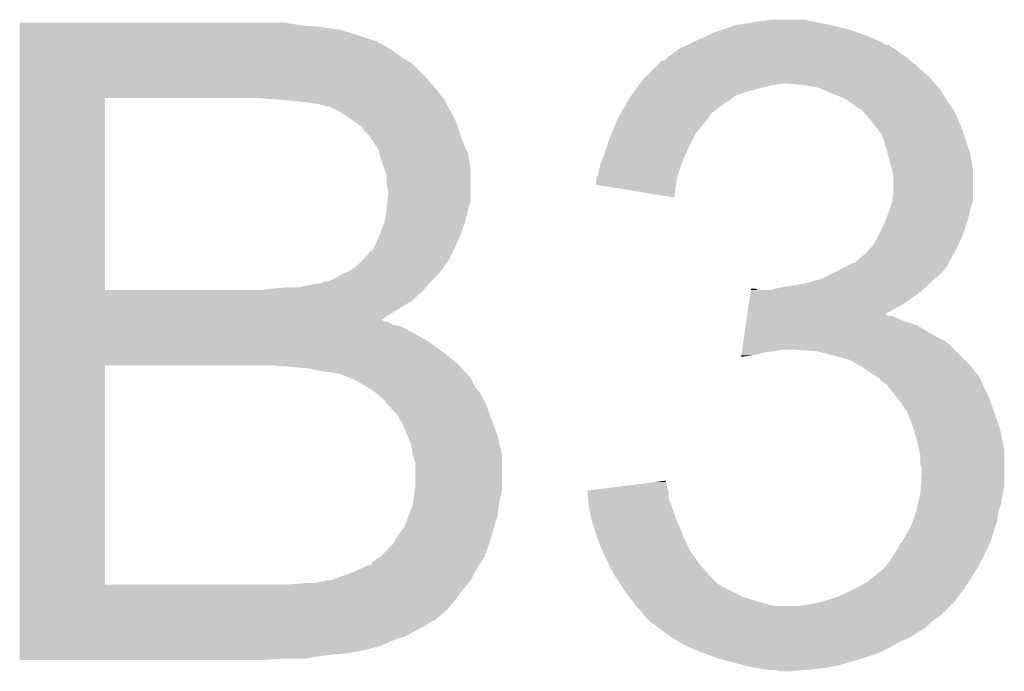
# Model space of a CAD drawing. Extents: x -4 to 126, y -8 to 66.
# Tile 172 of 256: x 98.1 to 99.86, y 0.19 to 1.35. Entities that reach past the tile are written whole.
import ezdxf

# ---------------------------------------------------------------- set-up
doc = ezdxf.new("R2010")
doc.units = 0
doc.layers.add('CLICKER_2_FOR_TMPM4L4A_V104_GTO', color=11, linetype='CONTINUOUS')

msp = doc.modelspace()

# ---------------------------------------------------------------- linework, layer by layer
at = {"layer": 'CLICKER_2_FOR_TMPM4L4A_V104_GTO'}
for points in [[(98.0999, 1.33858), (98.099902, 1.34366), (98.602798, 1.33858), (98.572322, 1.34366)], [(98.0999, 1.33604), (98.0999, 1.33858), (98.63582, 1.33604), (98.602798, 1.33858)], [(98.0999, 1.33096), (98.0999, 1.33604), (98.671382, 1.33096), (98.63582, 1.33604)], [(99.35464, 1.33096), (99.3775, 1.33858), (99.580698, 1.33096), (99.55022, 1.33858)], [(99.3775, 1.33858), (99.406284, 1.34366), (99.55022, 1.33858), (99.52482, 1.34366)], [(99.406284, 1.34366), (99.420678, 1.3462), (99.52482, 1.34366), (99.51339, 1.3462)], [(99.420678, 1.3462), (99.443542, 1.34874), (99.51339, 1.3462), (99.501958, 1.34874)], [(98.0999, 1.3208), (98.0999, 1.33096), (98.7044, 1.3208), (98.671382, 1.33096)], [(98.0999, 1.31064), (98.0999, 1.3208), (98.734884, 1.31064), (98.7044, 1.3208)], [(99.30638, 1.31064), (99.328394, 1.3208), (99.633536, 1.31064), (99.61118, 1.3208)], [(99.328394, 1.3208), (99.339402, 1.32588), (99.61118, 1.3208), (99.59594, 1.32588)], [(99.339402, 1.32588), (99.35464, 1.33096), (99.59594, 1.32588), (99.580698, 1.33096)], [(98.0999, 1.310634), (98.0999, 1.31064), (98.737426, 1.310634), (98.734884, 1.31064)], [(98.0999, 1.308098), (98.0999, 1.310634), (98.739964, 1.308098), (98.737426, 1.310634)], [(98.0999, 1.30302), (98.0999, 1.308098), (98.750118, 1.30302), (98.739964, 1.308098)], [(98.0999, 1.295402), (98.0999, 1.30302), (98.76282, 1.295402), (98.750118, 1.30302)], [(99.27844, 1.29794), (99.291134, 1.303018), (99.659442, 1.29794), (99.651824, 1.303018)], [(99.291134, 1.303018), (99.29114, 1.30302), (99.651824, 1.303018), (99.651818, 1.30302)], [(99.29114, 1.30302), (99.296212, 1.305556), (99.651818, 1.30302), (99.641678, 1.305556)], [(99.296212, 1.305556), (99.301256, 1.308078), (99.641678, 1.305556), (99.64166, 1.308078)], [(99.301256, 1.308078), (99.3013, 1.3081), (99.64166, 1.308078), (99.639124, 1.3081)], [(99.3013, 1.3081), (99.30638, 1.31064), (99.639124, 1.3081), (99.633536, 1.31064)], [(98.0999, 1.2827), (98.0999, 1.295402), (98.7806, 1.2827), (98.76282, 1.295402)], [(99.258122, 1.2827), (99.271666, 1.29286), (99.681284, 1.2827), (99.66706, 1.29286)], [(99.271666, 1.29286), (99.27844, 1.29794), (99.66706, 1.29286), (99.659442, 1.29794)], [(98.0999, 1.269998), (98.0999, 1.2827), (98.800922, 1.269998), (98.7806, 1.2827)], [(98.0999, 1.24968), (98.0999, 1.269998), (98.82124, 1.24968), (98.800922, 1.269998)], [(99.235264, 1.26492), (99.245426, 1.27508), (99.70262, 1.26492), (99.690768, 1.27508)], [(99.245426, 1.27508), (99.247964, 1.275082), (99.690768, 1.27508), (99.690766, 1.275082)], [(99.247964, 1.275082), (99.25304, 1.277622), (99.690766, 1.275082), (99.687802, 1.277622)], [(99.25304, 1.277622), (99.255578, 1.28016), (99.687802, 1.277622), (99.68484, 1.28016)], [(99.255578, 1.28016), (99.258122, 1.2827), (99.68484, 1.28016), (99.681284, 1.2827)], [(98.099898, 1.226822), (98.0999, 1.24968), (98.841558, 1.226822), (98.82124, 1.24968)], [(99.21748, 1.24714), (99.235264, 1.26492), (99.72294, 1.24714), (99.70262, 1.26492)], [(99.197884, 1.22174), (99.205142, 1.2319), (99.402902, 1.22174), (99.44354, 1.2319)], [(99.205142, 1.2319), (99.206956, 1.23444), (99.44354, 1.2319), (99.458778, 1.23444)], [(99.206956, 1.23444), (99.212402, 1.242062), (99.73423, 1.23444), (99.727454, 1.242062)], [(99.212402, 1.242062), (99.21748, 1.24714), (99.727454, 1.242062), (99.72294, 1.24714)], [(99.50196, 1.2319), (99.471482, 1.23444), (99.736488, 1.2319), (99.73423, 1.23444)], [(99.527358, 1.22682), (99.50196, 1.2319), (99.741004, 1.22682), (99.736488, 1.2319)], [(98.099898, 1.20904), (98.099898, 1.226822), (98.855388, 1.20904), (98.841558, 1.226822)], [(99.187, 1.206502), (99.19244, 1.214118), (99.368612, 1.206502), (99.380036, 1.214118)], [(99.19244, 1.214118), (99.197884, 1.22174), (99.380036, 1.214118), (99.402902, 1.22174)], [(99.53308, 1.224278), (99.527358, 1.22682), (99.743262, 1.224278), (99.741004, 1.22682)], [(99.55022, 1.21666), (99.53308, 1.224278), (99.747834, 1.21666), (99.743262, 1.224278)], [(99.57054, 1.20904), (99.55022, 1.21666), (99.752406, 1.20904), (99.747834, 1.21666)], [(98.099892, 0.866162), (98.099898, 1.20904), (98.25228, 0.866162), (98.252302, 1.20904)], [(98.55708, 1.2065), (98.52152, 1.20904), (98.857364, 1.2065), (98.855388, 1.20904)], [(98.58502, 1.20396), (98.55708, 1.2065), (98.85934, 1.20396), (98.857364, 1.2065)], [(98.58504, 1.203958), (98.58502, 1.20396), (98.85934, 1.203958), (98.85934, 1.20396)], [(98.61042, 1.20142), (98.58504, 1.203958), (98.86061, 1.20142), (98.85934, 1.203958)], [(98.628198, 1.19888), (98.61042, 1.20142), (98.86188, 1.19888), (98.86061, 1.20142)], [(98.6409, 1.196338), (98.628198, 1.19888), (98.863152, 1.196338), (98.86188, 1.19888)], [(98.648524, 1.1938), (98.6409, 1.196338), (98.864422, 1.1938), (98.863152, 1.196338)], [(99.173934, 1.183638), (99.182644, 1.19888), (99.33686, 1.183638), (99.35718, 1.19888)], [(99.182644, 1.19888), (99.187, 1.206502), (99.35718, 1.19888), (99.368612, 1.206502)], [(99.58578, 1.19888), (99.57054, 1.20904), (99.758502, 1.19888), (99.752406, 1.20904)], [(99.585784, 1.198878), (99.58578, 1.19888), (99.758502, 1.198878), (99.758502, 1.19888)], [(99.589168, 1.19634), (99.585784, 1.198878), (99.76104, 1.19634), (99.758502, 1.198878)], [(99.59594, 1.191262), (99.589168, 1.19634), (99.764426, 1.191262), (99.76104, 1.19634)], [(98.651064, 1.193798), (98.648524, 1.1938), (98.864422, 1.193798), (98.864422, 1.1938)], [(98.662908, 1.188722), (98.651064, 1.193798), (98.86696, 1.188722), (98.864422, 1.193798)], [(98.668842, 1.186178), (98.662908, 1.188722), (98.868486, 1.186178), (98.86696, 1.188722)], [(98.684084, 1.176018), (98.668842, 1.186178), (98.87458, 1.176018), (98.868486, 1.186178)], [(99.16813, 1.17348), (99.172484, 1.1811), (99.32924, 1.17348), (99.33432, 1.1811)], [(99.172484, 1.1811), (99.173934, 1.183638), (99.33432, 1.1811), (99.33686, 1.183638)], [(99.601026, 1.188718), (99.59594, 1.191262), (99.76612, 1.188718), (99.764426, 1.191262)], [(99.606086, 1.186186), (99.601026, 1.188718), (99.767388, 1.186186), (99.76612, 1.188718)], [(99.6061, 1.183646), (99.606086, 1.186186), (99.768658, 1.183646), (99.767388, 1.186186)], [(99.614994, 1.17348), (99.6061, 1.183646), (99.77374, 1.17348), (99.768658, 1.183646)], [(98.69932, 1.16586), (98.684084, 1.176018), (98.878936, 1.16586), (98.87458, 1.176018)], [(98.70948, 1.15824), (98.69932, 1.16586), (98.882202, 1.15824), (98.878936, 1.16586)], [(99.156518, 1.145536), (99.162614, 1.16078), (99.306378, 1.145536), (99.31908, 1.16078)], [(99.162614, 1.16078), (99.16668, 1.170942), (99.31908, 1.16078), (99.327208, 1.170942)], [(99.16668, 1.170942), (99.16813, 1.17348), (99.327208, 1.170942), (99.32924, 1.17348)], [(99.62388, 1.16332), (99.614994, 1.17348), (99.778096, 1.16332), (99.77374, 1.17348)], [(99.629596, 1.1557), (99.62388, 1.16332), (99.78136, 1.1557), (99.778096, 1.16332)], [(98.709482, 1.158238), (98.70948, 1.15824), (98.882204, 1.158238), (98.882202, 1.15824)], [(98.717102, 1.14808), (98.709482, 1.158238), (98.88525, 1.14808), (98.882204, 1.158238)], [(98.724722, 1.140456), (98.717102, 1.14808), (98.887536, 1.140456), (98.88525, 1.14808)], [(99.15144, 1.13284), (99.156518, 1.145536), (99.30003, 1.13284), (99.306378, 1.145536)], [(99.639118, 1.143002), (99.629596, 1.1557), (99.785594, 1.143002), (99.78136, 1.1557)], [(99.64674, 1.120138), (99.639118, 1.143002), (99.793214, 1.120138), (99.785594, 1.143002)], [(98.727262, 1.13538), (98.724722, 1.140456), (98.889058, 1.13538), (98.887536, 1.140456)], [(98.7298, 1.13284), (98.727262, 1.13538), (98.88982, 1.13284), (98.889058, 1.13538)], [(98.729802, 1.132838), (98.7298, 1.13284), (98.88982, 1.132838), (98.88982, 1.13284)], [(98.739962, 1.1176), (98.729802, 1.132838), (98.896594, 1.1176), (98.88982, 1.132838)], [(99.14128, 1.102358), (99.1489, 1.12522), (99.285828, 1.102358), (99.29622, 1.12522)], [(99.1489, 1.12522), (99.15144, 1.13284), (99.29622, 1.12522), (99.30003, 1.13284)], [(98.74214, 1.109978), (98.739962, 1.1176), (98.89998, 1.109978), (98.896594, 1.1176)], [(98.74504, 1.09982), (98.74214, 1.109978), (98.901828, 1.09982), (98.89998, 1.109978)], [(99.64928, 1.10998), (99.64674, 1.120138), (99.7966, 1.10998), (99.793214, 1.120138)], [(99.65182, 1.09982), (99.64928, 1.10998), (99.798448, 1.09982), (99.7966, 1.10998)], [(98.750968, 1.082038), (98.74504, 1.09982), (98.90506, 1.082038), (98.901828, 1.09982)], [(99.136202, 1.089662), (99.139248, 1.097278), (99.28098, 1.089662), (99.28352, 1.097278)], [(99.139248, 1.097278), (99.14128, 1.102358), (99.28352, 1.097278), (99.285828, 1.102358)], [(99.6569, 1.08204), (99.65182, 1.09982), (99.80168, 1.08204), (99.798448, 1.09982)], [(98.7552, 1.069336), (98.750968, 1.082038), (98.90506, 1.069336), (98.90506, 1.082038)], [(99.130272, 1.066798), (99.13366, 1.076962), (99.27336, 1.066798), (99.276748, 1.076962)], [(99.13366, 1.076962), (99.136202, 1.089662), (99.276748, 1.076962), (99.28098, 1.089662)], [(99.656902, 1.082038), (99.6569, 1.08204), (99.80168, 1.082038), (99.80168, 1.08204)], [(99.65944, 1.069342), (99.656902, 1.082038), (99.80168, 1.069342), (99.80168, 1.082038)], [(98.7552, 1.054098), (98.7552, 1.069336), (98.90506, 1.054098), (98.90506, 1.069336)], [(99.12858, 1.054118), (99.128582, 1.061722), (99.27154, 1.054118), (99.27263, 1.061722)], [(99.128582, 1.061722), (99.130272, 1.066798), (99.27263, 1.061722), (99.27336, 1.066798)], [(99.65944, 1.038862), (99.65944, 1.069342), (99.80168, 1.038862), (99.80168, 1.069342)], [(98.75774, 1.043938), (98.7552, 1.054098), (98.90506, 1.043938), (98.90506, 1.054098)], [(98.75774, 1.03632), (98.75774, 1.043938), (98.90506, 1.03632), (98.90506, 1.043938)], [(99.268258, 1.031244), (99.12858, 1.054118), (99.268258, 1.031244), (99.27154, 1.054118)], [(99.657624, 1.026156), (99.65944, 1.038862), (99.80168, 1.026156), (99.80168, 1.038862)], [(98.7552, 1.01346), (98.75661, 1.026156), (98.90143, 1.01346), (98.90506, 1.026156)], [(98.75661, 1.026156), (98.75774, 1.03632), (98.90506, 1.026156), (98.90506, 1.03632)], [(99.65228, 1.00838), (99.6569, 1.021082), (99.7966, 1.00838), (99.800228, 1.021082)], [(99.6569, 1.021082), (99.657624, 1.026156), (99.800228, 1.021082), (99.80168, 1.026156)], [(98.752658, 0.993138), (98.754564, 1.00838), (98.896168, 0.993138), (98.89998, 1.00838)], [(98.754564, 1.00838), (98.7552, 1.01346), (98.89998, 1.00838), (98.90143, 1.01346)], [(99.64674, 0.99314), (99.65228, 1.00838), (99.792788, 0.99314), (99.7966, 1.00838)], [(98.74758, 0.9779), (98.750966, 0.988062), (98.891512, 0.9779), (98.8949, 0.988062)], [(98.750966, 0.988062), (98.752658, 0.993138), (98.8949, 0.988062), (98.896168, 0.993138)], [(99.63658, 0.970278), (99.644482, 0.988062), (99.785592, 0.970278), (99.79152, 0.988062)], [(99.644482, 0.988062), (99.64674, 0.99314), (99.79152, 0.988062), (99.792788, 0.99314)], [(98.7425, 0.965202), (98.74758, 0.9779), (98.88728, 0.965202), (98.891512, 0.9779)], [(99.633758, 0.965202), (99.63658, 0.970278), (99.7839, 0.965202), (99.785592, 0.970278)], [(98.73233, 0.94234), (98.73742, 0.9525), (98.87712, 0.94234), (98.881634, 0.9525)], [(98.73742, 0.9525), (98.7425, 0.965202), (98.881634, 0.9525), (98.88728, 0.965202)], [(99.623882, 0.947422), (99.633758, 0.965202), (99.775998, 0.947422), (99.7839, 0.965202)], [(98.7171, 0.92456), (98.727254, 0.937252), (98.868228, 0.92456), (98.874574, 0.937252)], [(98.727254, 0.937252), (98.729786, 0.93726), (98.874574, 0.937252), (98.874578, 0.93726)], [(98.729786, 0.93726), (98.73233, 0.94234), (98.874578, 0.93726), (98.87712, 0.94234)], [(99.598482, 0.922022), (99.611182, 0.932182), (99.762452, 0.922022), (99.768096, 0.932182)], [(99.611182, 0.932182), (99.619646, 0.94234), (99.768096, 0.932182), (99.77374, 0.94234)], [(99.619646, 0.94234), (99.623882, 0.947422), (99.77374, 0.94234), (99.775998, 0.947422)], [(98.70186, 0.90932), (98.70694, 0.9144), (98.858492, 0.90932), (98.86188, 0.9144)], [(98.70694, 0.9144), (98.70948, 0.91694), (98.86188, 0.9144), (98.864418, 0.91694)], [(98.70948, 0.91694), (98.7171, 0.92456), (98.864418, 0.91694), (98.868228, 0.92456)], [(99.57647, 0.90932), (99.585786, 0.9144), (99.75596, 0.90932), (99.7585, 0.9144)], [(99.585786, 0.9144), (99.590866, 0.914406), (99.7585, 0.9144), (99.758502, 0.914406)], [(99.590866, 0.914406), (99.59594, 0.91948), (99.758502, 0.914406), (99.76104, 0.91948)], [(99.59594, 0.91948), (99.598482, 0.922022), (99.76104, 0.91948), (99.762452, 0.922022)], [(98.673918, 0.89408), (98.68662, 0.89916), (98.84664, 0.89408), (98.850704, 0.89916)], [(98.68662, 0.89916), (98.69805, 0.90678), (98.850704, 0.89916), (98.8568, 0.90678)], [(98.69805, 0.90678), (98.70186, 0.90932), (98.8568, 0.90678), (98.858492, 0.90932)], [(99.53244, 0.88646), (99.552756, 0.896618), (99.733606, 0.88646), (99.745798, 0.896618)], [(99.552756, 0.896618), (99.55784, 0.89916), (99.745798, 0.896618), (99.74783, 0.89916)], [(99.55784, 0.89916), (99.57647, 0.90932), (99.74783, 0.89916), (99.75596, 0.90932)], [(98.640894, 0.878838), (98.643434, 0.881374), (98.83176, 0.878838), (98.833934, 0.881374)], [(98.643434, 0.881374), (98.651056, 0.88138), (98.833934, 0.881374), (98.83394, 0.88138)], [(98.651056, 0.88138), (98.66122, 0.88646), (98.83394, 0.88138), (98.83902, 0.88646)], [(98.66122, 0.88646), (98.673918, 0.89408), (98.83902, 0.88646), (98.84664, 0.89408)], [(99.5045, 0.87884), (99.523134, 0.883922), (99.725478, 0.87884), (99.730562, 0.883922)], [(99.523134, 0.883922), (99.53244, 0.88646), (99.730562, 0.883922), (99.733606, 0.88646)], [(98.099892, 0.86614), (98.099892, 0.866162), (98.531678, 0.86614), (98.25228, 0.866162)], [(98.099892, 0.863598), (98.099892, 0.86614), (98.8187, 0.863598), (98.820878, 0.86614)], [(98.099892, 0.845818), (98.099892, 0.863598), (98.798378, 0.845818), (98.8187, 0.863598)], [(98.531678, 0.86614), (98.552, 0.86868), (98.820878, 0.86614), (98.823054, 0.86868)], [(98.552, 0.86868), (98.5774, 0.87122), (98.823054, 0.86868), (98.825232, 0.87122)], [(98.600258, 0.87122), (98.623122, 0.8763), (98.825232, 0.87122), (98.829586, 0.8763)], [(98.623122, 0.8763), (98.640894, 0.878838), (98.829586, 0.8763), (98.83176, 0.878838)], [(99.403234, 0.85344), (99.405088, 0.86614), (99.695, 0.85344), (99.71193, 0.86614)], [(99.405088, 0.86614), (99.405458, 0.868678), (99.418144, 0.86614), (99.413064, 0.868678)], [(99.405458, 0.868678), (99.40546, 0.86868), (99.413064, 0.868678), (99.40546, 0.86868)], [(99.441004, 0.86614), (99.449892, 0.86868), (99.71193, 0.86614), (99.715318, 0.86868)], [(99.449892, 0.86868), (99.458782, 0.87122), (99.715318, 0.86868), (99.717858, 0.87122)], [(99.458782, 0.87122), (99.479098, 0.87376), (99.717858, 0.87122), (99.720398, 0.87376)], [(99.479098, 0.87376), (99.5045, 0.87884), (99.720398, 0.87376), (99.725478, 0.87884)], [(98.099892, 0.83058), (98.099892, 0.845818), (98.77298, 0.83058), (98.798378, 0.845818)], [(99.40101, 0.838202), (99.403234, 0.85344), (99.672142, 0.838202), (99.695, 0.85344)], [(98.09989, 0.8128), (98.099892, 0.83058), (98.745114, 0.8128), (98.77298, 0.83058)], [(99.398784, 0.82296), (99.40101, 0.838202), (99.644286, 0.82296), (99.672142, 0.838202)], [(98.09989, 0.812794), (98.09989, 0.8128), (98.747586, 0.812794), (98.745114, 0.8128)], [(98.09989, 0.81026), (98.09989, 0.812794), (98.750126, 0.81026), (98.747586, 0.812794)], [(98.09989, 0.810256), (98.09989, 0.81026), (98.755206, 0.810256), (98.750126, 0.81026)], [(98.09989, 0.805178), (98.09989, 0.810256), (98.762822, 0.805178), (98.755206, 0.810256)], [(99.395818, 0.80264), (99.39693, 0.81026), (99.702622, 0.80264), (99.67976, 0.81026)], [(99.39693, 0.81026), (99.398042, 0.81788), (99.67976, 0.81026), (99.661978, 0.81788)], [(99.398042, 0.81788), (99.398412, 0.820418), (99.661978, 0.81788), (99.654362, 0.820418)], [(99.398412, 0.820418), (99.398414, 0.82042), (99.654362, 0.820418), (99.649286, 0.82042)], [(99.398414, 0.82042), (99.398784, 0.822954), (99.649286, 0.82042), (99.646746, 0.822954)], [(99.398784, 0.822954), (99.398784, 0.82296), (99.646746, 0.822954), (99.644286, 0.82296)], [(98.09989, 0.8001), (98.09989, 0.805178), (98.783142, 0.8001), (98.762822, 0.805178)], [(98.09989, 0.7747), (98.09989, 0.8001), (98.828862, 0.7747), (98.783142, 0.8001)], [(99.393592, 0.7874), (99.395818, 0.80264), (99.72802, 0.7874), (99.702622, 0.80264)], [(98.09989, 0.75438), (98.09989, 0.7747), (98.8568, 0.75438), (98.828862, 0.7747)], [(99.391366, 0.772158), (99.393592, 0.7874), (99.75596, 0.772158), (99.72802, 0.7874)], [(99.388772, 0.75438), (99.389142, 0.75692), (99.4283, 0.75438), (99.44608, 0.75692)], [(99.389142, 0.75692), (99.389514, 0.75946), (99.44608, 0.75692), (99.461318, 0.75946)], [(99.389514, 0.75946), (99.391366, 0.772158), (99.768658, 0.75946), (99.75596, 0.772158)], [(99.522278, 0.75692), (99.486722, 0.75946), (99.771198, 0.75692), (99.768658, 0.75946)], [(99.55276, 0.7493), (99.522278, 0.75692), (99.778818, 0.7493), (99.771198, 0.75692)], [(98.09989, 0.73406), (98.09989, 0.75438), (98.8822, 0.73406), (98.8568, 0.75438)], [(99.387664, 0.746788), (99.38803, 0.7493), (99.387664, 0.746788), (99.407978, 0.7493)], [(99.38803, 0.7493), (99.388772, 0.75438), (99.407978, 0.7493), (99.4283, 0.75438)], [(99.580698, 0.741682), (99.55276, 0.7493), (99.786436, 0.741682), (99.778818, 0.7493)], [(99.60356, 0.728982), (99.580698, 0.741682), (99.799136, 0.728982), (99.786436, 0.741682)], [(98.099882, 0.340382), (98.09989, 0.73152), (98.25228, 0.340382), (98.252302, 0.73152)], [(98.09989, 0.73152), (98.09989, 0.73406), (98.884486, 0.73152), (98.8822, 0.73406)], [(98.58502, 0.72898), (98.552, 0.73152), (98.886772, 0.72898), (98.884486, 0.73152)], [(98.612962, 0.72644), (98.58502, 0.72898), (98.889058, 0.72644), (98.886772, 0.72898)], [(98.63836, 0.72136), (98.612962, 0.72644), (98.89363, 0.72136), (98.889058, 0.72644)], [(98.65614, 0.71882), (98.63836, 0.72136), (98.895916, 0.71882), (98.89363, 0.72136)], [(99.607124, 0.726436), (99.60356, 0.728982), (99.801682, 0.726436), (99.799136, 0.728982)], [(99.614228, 0.72136), (99.607124, 0.726436), (99.804222, 0.72136), (99.801682, 0.726436)], [(99.62134, 0.716278), (99.614228, 0.72136), (99.809302, 0.716278), (99.804222, 0.72136)], [(98.671382, 0.716278), (98.65614, 0.71882), (98.898204, 0.716278), (98.895916, 0.71882)], [(98.676464, 0.71374), (98.671382, 0.716278), (98.900488, 0.71374), (98.898204, 0.716278)], [(98.679004, 0.713738), (98.676464, 0.71374), (98.90049, 0.713738), (98.900488, 0.71374)], [(98.69044, 0.708656), (98.679004, 0.713738), (98.905062, 0.708656), (98.90049, 0.713738)], [(98.70186, 0.70358), (98.69044, 0.708656), (98.9076, 0.70358), (98.905062, 0.708656)], [(98.71964, 0.69342), (98.70186, 0.70358), (98.91268, 0.69342), (98.9076, 0.70358)], [(99.62558, 0.713736), (99.62134, 0.716278), (99.811842, 0.713736), (99.809302, 0.716278)], [(99.634038, 0.708662), (99.62558, 0.713736), (99.814018, 0.708662), (99.811842, 0.713736)], [(99.64166, 0.701042), (99.634038, 0.708662), (99.817284, 0.701042), (99.814018, 0.708662)], [(98.73488, 0.68326), (98.71964, 0.69342), (98.92081, 0.68326), (98.91268, 0.69342)], [(99.646736, 0.698502), (99.64166, 0.701042), (99.818372, 0.698502), (99.817284, 0.701042)], [(99.64877, 0.69596), (99.646736, 0.698502), (99.81946, 0.69596), (99.818372, 0.698502)], [(99.66503, 0.675638), (99.64877, 0.69596), (99.82962, 0.675638), (99.81946, 0.69596)], [(98.737932, 0.680718), (98.73488, 0.68326), (98.922842, 0.680718), (98.92081, 0.68326)], [(98.750122, 0.670558), (98.737932, 0.680718), (98.927922, 0.670558), (98.922842, 0.680718)], [(98.757742, 0.6604), (98.750122, 0.670558), (98.933, 0.6604), (98.927922, 0.670558)], [(99.66706, 0.6731), (99.66503, 0.675638), (99.830544, 0.6731), (99.82962, 0.675638)], [(99.684838, 0.647702), (99.66706, 0.6731), (99.83978, 0.647702), (99.830544, 0.6731)], [(98.757744, 0.660398), (98.757742, 0.6604), (98.933, 0.660398), (98.933, 0.6604)], [(98.772982, 0.645158), (98.757744, 0.660398), (98.938542, 0.645158), (98.933, 0.660398)], [(98.78314, 0.62738), (98.772982, 0.645158), (98.945008, 0.62738), (98.938542, 0.645158)], [(99.68484, 0.6477), (99.684838, 0.647702), (99.83978, 0.6477), (99.83978, 0.647702)], [(99.695002, 0.61976), (99.68484, 0.6477), (99.849094, 0.61976), (99.83978, 0.6477)], [(98.792938, 0.604518), (98.78314, 0.62738), (98.95332, 0.604518), (98.945008, 0.62738)], [(99.695766, 0.617218), (99.695002, 0.61976), (99.84994, 0.617218), (99.849094, 0.61976)], [(99.70262, 0.594358), (99.695766, 0.617218), (99.85484, 0.594358), (99.84994, 0.617218)], [(98.79838, 0.591816), (98.792938, 0.604518), (98.956252, 0.591816), (98.95332, 0.604518)], [(98.800922, 0.574038), (98.79838, 0.591816), (98.960354, 0.574038), (98.956252, 0.591816)], [(99.705444, 0.581658), (99.70262, 0.594358), (99.85756, 0.581658), (99.85484, 0.594358)], [(99.7077, 0.571502), (99.705444, 0.581658), (99.85756, 0.571502), (99.85756, 0.581658)], [(98.80177, 0.571498), (98.800922, 0.574038), (98.96094, 0.571498), (98.960354, 0.574038)], [(98.806, 0.558796), (98.80177, 0.571498), (98.96094, 0.558796), (98.96094, 0.571498)], [(99.7077, 0.553724), (99.7077, 0.571502), (99.85756, 0.553724), (99.85756, 0.571502)], [(98.806, 0.51562), (98.806, 0.558796), (98.96094, 0.51562), (98.96094, 0.558796)], [(99.710238, 0.548644), (99.7077, 0.553724), (99.85756, 0.548644), (99.85756, 0.553724)], [(99.71024, 0.538478), (99.710238, 0.548644), (99.85756, 0.538478), (99.85756, 0.548644)], [(99.708606, 0.515618), (99.71024, 0.538478), (99.85756, 0.515618), (99.85756, 0.538478)], [(98.80491, 0.507998), (98.806, 0.51562), (98.96094, 0.507998), (98.96094, 0.51562)], [(99.11336, 0.508), (99.153306, 0.513078), (99.257274, 0.508), (99.255582, 0.513078)], [(99.153306, 0.513078), (99.213218, 0.520694), (99.255582, 0.513078), (99.25558, 0.520694)], [(99.213218, 0.520694), (99.2332, 0.523234), (99.25558, 0.520694), (99.253046, 0.523234)], [(99.2332, 0.523234), (99.25304, 0.525756), (99.253046, 0.523234), (99.25304, 0.525756)], [(99.7077, 0.50292), (99.708606, 0.515618), (99.85502, 0.50292), (99.85756, 0.515618)], [(98.802006, 0.487678), (98.80491, 0.507998), (98.95586, 0.487678), (98.96094, 0.507998)], [(99.11359, 0.505456), (99.11336, 0.508), (99.25812, 0.505456), (99.257274, 0.508)], [(99.114506, 0.495296), (99.11359, 0.505456), (99.258122, 0.495296), (99.25812, 0.505456)], [(99.115652, 0.482602), (99.114506, 0.495296), (99.2632, 0.482602), (99.258122, 0.495296)], [(99.704182, 0.487678), (99.7077, 0.50292), (99.852478, 0.487678), (99.85502, 0.50292)], [(98.794822, 0.464818), (98.800918, 0.480058), (98.95332, 0.464818), (98.955012, 0.480058)], [(98.800918, 0.480058), (98.802006, 0.487678), (98.955012, 0.480058), (98.95586, 0.487678)], [(99.11588, 0.48006), (99.115652, 0.482602), (99.264048, 0.48006), (99.2632, 0.482602)], [(99.119944, 0.459742), (99.11588, 0.48006), (99.27082, 0.459742), (99.264048, 0.48006)], [(99.700664, 0.472438), (99.704182, 0.487678), (99.8474, 0.472438), (99.852478, 0.487678)], [(98.79076, 0.454662), (98.794822, 0.464818), (98.950272, 0.454662), (98.95332, 0.464818)], [(99.12096, 0.454662), (99.119944, 0.459742), (99.272938, 0.454662), (99.27082, 0.459742)], [(99.694536, 0.454658), (99.70008, 0.469902), (99.84486, 0.454658), (99.847036, 0.469902)], [(99.70008, 0.469902), (99.700664, 0.472438), (99.847036, 0.469902), (99.8474, 0.472438)], [(98.78314, 0.43942), (98.785678, 0.44196), (98.9457, 0.43942), (98.946462, 0.44196)], [(98.785678, 0.44196), (98.78822, 0.44704), (98.946462, 0.44196), (98.947986, 0.44704)], [(98.78822, 0.44704), (98.79076, 0.454662), (98.947986, 0.44704), (98.950272, 0.454662)], [(99.129428, 0.42926), (99.12096, 0.454662), (99.28352, 0.42926), (99.272938, 0.454662)], [(99.67468, 0.41656), (99.68992, 0.44196), (99.832952, 0.41656), (99.84089, 0.44196)], [(99.68992, 0.44196), (99.694536, 0.454658), (99.84089, 0.44196), (99.84486, 0.454658)], [(98.766882, 0.41402), (98.77298, 0.424182), (98.938082, 0.41402), (98.94113, 0.424182)], [(98.77298, 0.424182), (98.78314, 0.43942), (98.94113, 0.424182), (98.9457, 0.43942)], [(99.1362, 0.408942), (99.129428, 0.42926), (99.292758, 0.408942), (99.28352, 0.42926)], [(98.74504, 0.39116), (98.765358, 0.411478), (98.929764, 0.39116), (98.937156, 0.411478)], [(98.765358, 0.411478), (98.766882, 0.41402), (98.937156, 0.411478), (98.938082, 0.41402)], [(99.139758, 0.401318), (99.1362, 0.408942), (99.296222, 0.401318), (99.292758, 0.408942)], [(99.66198, 0.39624), (99.673092, 0.41402), (99.823268, 0.39624), (99.83216, 0.41402)], [(99.673092, 0.41402), (99.67468, 0.41656), (99.83216, 0.41402), (99.832952, 0.41656)], [(98.737422, 0.38608), (98.74504, 0.39116), (98.927916, 0.38608), (98.929764, 0.39116)], [(99.151612, 0.375918), (99.139758, 0.401318), (99.314002, 0.375918), (99.296222, 0.401318)], [(99.65182, 0.381), (99.66198, 0.39624), (99.815648, 0.381), (99.823268, 0.39624)], [(98.69678, 0.36322), (98.724716, 0.375918), (98.91268, 0.36322), (98.920296, 0.375918)], [(98.724716, 0.375918), (98.727246, 0.37592), (98.920296, 0.375918), (98.920298, 0.37592)], [(98.727246, 0.375922), (98.729798, 0.380994), (98.9203, 0.375922), (98.923682, 0.380994)], [(98.727246, 0.37592), (98.727246, 0.375922), (98.920298, 0.37592), (98.9203, 0.375922)], [(98.729798, 0.380994), (98.733614, 0.38354), (98.923682, 0.380994), (98.92538, 0.38354)], [(98.733614, 0.38354), (98.737422, 0.38608), (98.92538, 0.38354), (98.927916, 0.38608)], [(99.15398, 0.37084), (99.151612, 0.375918), (99.318516, 0.37084), (99.314002, 0.375918)], [(99.164142, 0.35306), (99.15398, 0.37084), (99.33432, 0.35306), (99.318516, 0.37084)], [(99.64166, 0.3683), (99.6442, 0.370842), (99.808664, 0.3683), (99.810252, 0.370842)], [(99.6442, 0.370842), (99.646104, 0.373382), (99.810252, 0.370842), (99.81184, 0.373382)], [(99.646104, 0.373382), (99.65182, 0.381), (99.81184, 0.373382), (99.815648, 0.381)], [(98.656136, 0.34798), (98.66884, 0.35306), (98.90506, 0.34798), (98.9076, 0.35306)], [(98.66884, 0.35306), (98.69678, 0.36322), (98.9076, 0.35306), (98.91268, 0.36322)], [(99.164142, 0.353058), (99.164142, 0.35306), (99.334322, 0.353058), (99.33432, 0.35306)], [(99.170916, 0.342898), (99.164142, 0.353058), (99.344482, 0.342898), (99.334322, 0.353058)], [(99.613718, 0.34544), (99.623032, 0.35306), (99.79406, 0.34544), (99.79914, 0.35306)], [(99.623032, 0.35306), (99.64166, 0.3683), (99.79914, 0.35306), (99.808664, 0.3683)], [(98.099882, 0.34036), (98.099882, 0.340382), (98.577402, 0.34036), (98.25228, 0.340382)], [(98.099882, 0.330202), (98.099882, 0.34036), (98.88982, 0.330202), (98.898526, 0.34036)], [(98.577402, 0.34036), (98.61042, 0.3429), (98.898526, 0.34036), (98.900704, 0.3429)], [(98.625658, 0.3429), (98.638358, 0.34544), (98.900704, 0.3429), (98.902882, 0.34544)], [(98.640896, 0.34544), (98.645976, 0.347978), (98.902882, 0.34544), (98.905058, 0.347978)], [(98.645976, 0.347978), (98.656136, 0.34798), (98.905058, 0.347978), (98.90506, 0.34798)], [(99.175994, 0.33528), (99.170916, 0.342898), (99.35718, 0.33528), (99.344482, 0.342898)], [(99.18446, 0.32258), (99.175994, 0.33528), (99.38258, 0.32258), (99.35718, 0.33528)], [(99.58578, 0.3302), (99.613718, 0.34544), (99.7839, 0.3302), (99.79406, 0.34544)], [(98.099882, 0.31242), (98.099882, 0.330202), (98.87712, 0.31242), (98.88982, 0.330202)], [(99.188526, 0.317498), (99.18446, 0.32258), (99.392742, 0.317498), (99.38258, 0.32258)], [(99.19462, 0.30988), (99.188526, 0.317498), (99.41814, 0.30988), (99.392742, 0.317498)], [(99.532438, 0.30988), (99.55784, 0.3175), (99.768658, 0.30988), (99.774372, 0.3175)], [(99.55784, 0.3175), (99.58578, 0.3302), (99.774372, 0.3175), (99.7839, 0.3302)], [(98.09988, 0.294638), (98.099882, 0.31242), (98.86188, 0.294638), (98.87712, 0.31242)], [(99.200338, 0.30226), (99.19462, 0.30988), (99.446082, 0.30226), (99.41814, 0.30988)], [(99.20224, 0.299722), (99.200338, 0.30226), (99.7585, 0.299722), (99.761038, 0.30226)], [(99.209858, 0.292102), (99.20224, 0.299722), (99.75088, 0.292102), (99.7585, 0.299722)], [(99.4918, 0.30226), (99.509578, 0.3048), (99.761038, 0.30226), (99.763578, 0.3048)], [(99.509578, 0.3048), (99.532438, 0.30988), (99.763578, 0.3048), (99.768658, 0.30988)], [(98.09988, 0.279402), (98.09988, 0.294638), (98.8441, 0.279402), (98.86188, 0.294638)], [(99.21494, 0.28448), (99.209858, 0.292102), (99.74326, 0.28448), (99.75088, 0.292102)], [(99.2251, 0.274322), (99.21494, 0.28448), (99.728022, 0.274322), (99.74326, 0.28448)], [(98.09988, 0.27686), (98.09988, 0.279402), (98.841556, 0.27686), (98.8441, 0.279402)], [(98.09988, 0.274318), (98.09988, 0.27686), (98.833938, 0.274318), (98.841556, 0.27686)], [(98.09988, 0.2667), (98.09988, 0.274318), (98.823778, 0.2667), (98.833938, 0.274318)], [(98.09988, 0.25908), (98.09988, 0.2667), (98.808542, 0.25908), (98.823778, 0.2667)], [(99.225106, 0.274318), (99.2251, 0.274322), (99.728018, 0.274318), (99.728022, 0.274322)], [(99.238652, 0.264158), (99.225106, 0.274318), (99.717858, 0.264158), (99.728018, 0.274318)], [(99.24542, 0.25908), (99.238652, 0.264158), (99.70939, 0.25908), (99.717858, 0.264158)], [(98.09988, 0.24892), (98.09988, 0.25908), (98.790758, 0.24892), (98.808542, 0.25908)], [(98.09988, 0.2413), (98.09988, 0.24892), (98.767902, 0.2413), (98.790758, 0.24892)], [(99.248974, 0.256542), (99.24542, 0.25908), (99.70516, 0.256542), (99.70939, 0.25908)], [(99.263202, 0.24638), (99.248974, 0.256542), (99.68992, 0.24638), (99.70516, 0.256542)], [(99.275396, 0.23876), (99.263202, 0.24638), (99.672138, 0.23876), (99.68992, 0.24638)], [(98.09988, 0.231138), (98.09988, 0.2413), (98.74504, 0.231138), (98.767902, 0.2413)], [(98.09988, 0.22352), (98.09988, 0.231138), (98.717098, 0.22352), (98.74504, 0.231138)], [(99.28352, 0.233682), (99.275396, 0.23876), (99.663252, 0.233682), (99.672138, 0.23876)], [(99.294954, 0.2286), (99.28352, 0.233682), (99.65436, 0.2286), (99.663252, 0.233682)], [(99.30638, 0.22352), (99.294954, 0.2286), (99.644198, 0.22352), (99.65436, 0.2286)], [(98.09988, 0.22098), (98.09988, 0.22352), (98.7044, 0.22098), (98.714558, 0.22352)], [(98.09988, 0.21844), (98.09988, 0.22098), (98.689162, 0.21844), (98.7044, 0.22098)], [(98.09988, 0.2159), (98.09988, 0.21844), (98.6663, 0.2159), (98.689162, 0.21844)], [(98.09988, 0.21336), (98.09988, 0.2159), (98.6409, 0.21336), (98.6663, 0.2159)], [(98.09988, 0.20828), (98.09988, 0.21336), (98.610418, 0.20828), (98.6409, 0.21336)], [(99.319928, 0.21844), (99.30638, 0.22352), (99.634038, 0.21844), (99.644198, 0.22352)], [(99.340248, 0.21082), (99.319928, 0.21844), (99.61118, 0.21082), (99.634038, 0.21844)], [(98.09988, 0.205762), (98.09988, 0.20828), (98.534572, 0.205762), (98.57486, 0.20828)], [(98.534222, 0.20574), (98.09988, 0.205762), (98.534222, 0.20574), (98.534572, 0.205762)], [(99.34702, 0.20828), (99.340248, 0.21082), (99.602712, 0.20828), (99.61118, 0.21082)], [(99.38512, 0.19812), (99.34702, 0.20828), (99.568846, 0.19812), (99.602712, 0.20828)], [(99.39528, 0.19558), (99.38512, 0.19812), (99.56038, 0.19558), (99.568846, 0.19812)], [(99.40544, 0.19304), (99.39528, 0.19558), (99.54641, 0.19304), (99.56038, 0.19558)], [(99.42068, 0.1905), (99.40544, 0.19304), (99.532442, 0.1905), (99.54641, 0.19304)], [(99.435918, 0.18796), (99.42068, 0.1905), (99.5045, 0.18796), (99.532442, 0.1905)], [(99.458778, 0.18542), (99.448618, 0.18796), (99.474022, 0.18542), (99.5045, 0.18796)]]:
    msp.add_solid(points, dxfattribs=at)

doc.saveas('drawing.dxf')
